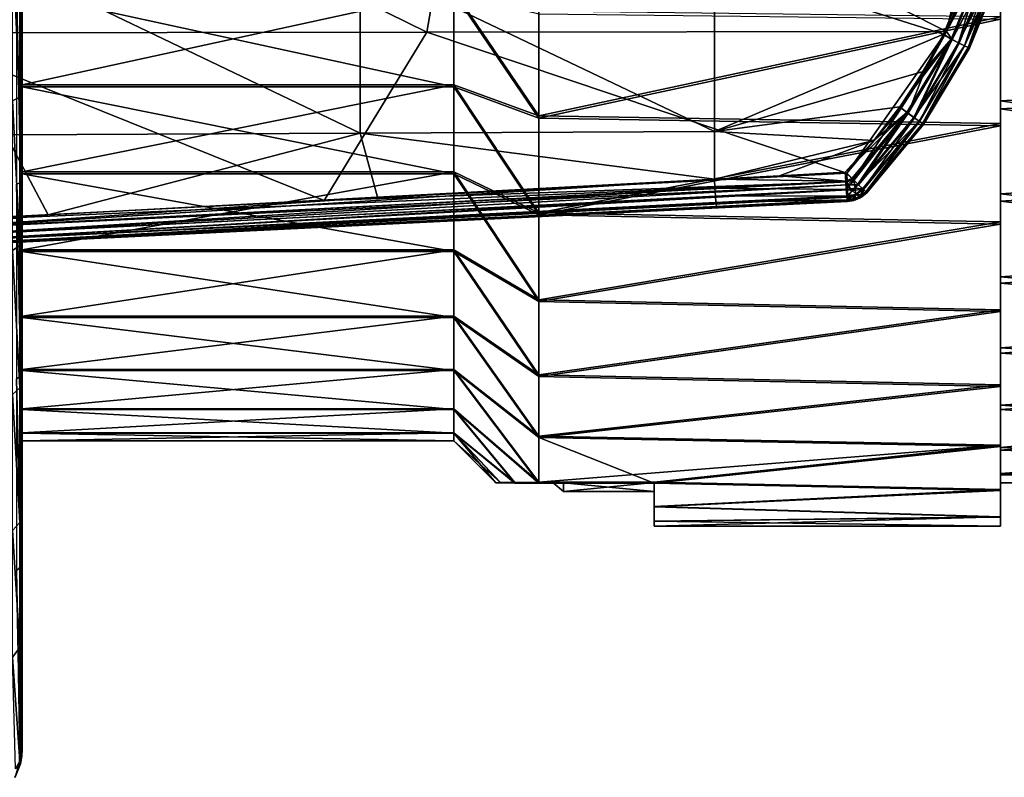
# Model space of a CAD drawing. Header units: metres. Extents: x -28 to 111, y -27 to 27.
# Tile 49 of 55: x 85 to 102, y -17 to -4. Entities that reach past the tile are written whole.
import ezdxf

# ---------------------------------------------------------------- set-up
doc = ezdxf.new("R2010")
doc.units = ezdxf.units.M
doc.layers.add('solid_13061041_XXX', color=7, linetype='CONTINUOUS')

msp = doc.modelspace()

# ---------------------------------------------------------------- linework, layer by layer
at = {"layer": 'solid_13061041_XXX'}
for points in [[(83.495842, 0.0042, 29.847221), (92.011711, -4.186411, 30.296999), (83.004692, -4.197793, 29.949669)], [(83.495842, 0.0042, 29.847221), (92.743752, 0.004187, 30.251064), (92.011711, -4.186411, 30.296999)], [(92.743752, 0.004187, 30.251064), (101.024292, -4.17483, 30.632092), (92.011711, -4.186411, 30.296999)], [(92.743752, 0.004187, 30.251064), (101.992119, 0.004185, 30.655075), (101.024292, -4.17483, 30.632092)], [(101.992119, 0.004185, 30.655075), (101.543266, -2.882721, 30.642876), (101.024292, -4.17483, 30.632092)], [(101.957039, -1.955456, -19.860413), (101.957039, -3.917769, -19.566839), (101.957039, -5.767597, -20.329113)], [(101.957039, -3.783302, -20.312016), (101.957039, -1.955456, -19.860413), (101.957039, -5.767597, -20.329113)], [(84.957375, -2.674887, -44.816479), (84.957375, -5.314707, -44.359715), (84.832489, -2.705279, -45.079926)], [(84.957375, -5.314707, -44.359715), (84.832489, -5.374752, -44.618023), (84.832489, -2.705279, -45.079926)], [(84.957375, -2.674887, -44.816479), (85, -3.951742, -44.340897), (84.957375, -5.314707, -44.359715)], [(100.970764, -4.222442, 35.534485), (101.522827, -2.866804, 35.518463), (97, -2.957924, 35.495625)], [(101.668434, -2.928153, 35.494667), (101.522827, -2.866804, 35.518463), (100.970764, -4.222442, 35.534485)], [(101.684433, -2.934312, 30.672251), (101.024292, -4.17483, 30.632092), (101.543266, -2.882721, 30.642876)], [(84.71431, -2.990184, 35.437004), (90.85733, -5.938427, 35.357281), (90.857155, -2.974727, 35.464615)], [(84.71431, -2.990184, 35.437004), (84.714592, -5.964533, 35.246136), (90.85733, -5.938427, 35.357281)], [(90.857155, -2.974727, 35.464615), (97, -5.909924, 35.482536), (97, -2.957924, 35.495625)], [(90.857155, -2.974727, 35.464615), (90.85733, -5.938427, 35.357281), (97, -5.909924, 35.482536)], [(100.970764, -4.222442, 35.534485), (97, -2.957924, 35.495625), (97, -5.909924, 35.482536)], [(101.668434, -2.928153, 35.494667), (100.970764, -4.222442, 35.534485), (101.105415, -4.305443, 35.511997)], [(101.684433, -2.934312, 30.672251), (101.123009, -4.314194, 30.660414), (101.024292, -4.17483, 30.632092)], [(101.668434, -2.928153, 35.494667), (101.105415, -4.305443, 35.511997), (101.232819, -4.369497, 35.440907)], [(101.812248, -2.975726, 30.745798), (101.123009, -4.314194, 30.660414), (101.684433, -2.934312, 30.672251)], [(101.812248, -2.975726, 30.745798), (101.243149, -4.374848, 30.733534), (101.123009, -4.314194, 30.660414)], [(101.668434, -2.928153, 35.494667), (101.232819, -4.369497, 35.440907), (101.803551, -2.971807, 35.422375)], [(101.803551, -2.971807, 35.422375), (101.232819, -4.369497, 35.440907), (101.909859, -3.007219, 35.30909)], [(101.232819, -4.369497, 35.440907), (101.333321, -4.421154, 35.328571), (101.909859, -3.007219, 35.30909)], [(101.337761, -4.422961, 30.843964), (101.243149, -4.374848, 30.733534), (101.812248, -2.975726, 30.745798)], [(101.909859, -3.007219, 35.30909), (101.333321, -4.421154, 35.328571), (101.397095, -4.454391, 35.186386)], [(101.912811, -3.00857, 30.856565), (101.337761, -4.422961, 30.843964), (101.812248, -2.975726, 30.745798)], [(101.976601, -3.030011, 30.994158), (101.337761, -4.422961, 30.843964), (101.912811, -3.00857, 30.856565)], [(101.976601, -3.030011, 30.994158), (101.397881, -4.454172, 30.981342), (101.337761, -4.422961, 30.843964)], [(101.909859, -3.007219, 35.30909), (101.397095, -4.454391, 35.186386), (101.976784, -3.030067, 35.166306)], [(101.976784, -3.030067, 35.166306), (101.397095, -4.454391, 35.186386), (101.417671, -4.465929, 35.034752)], [(101.976601, -3.030011, 30.994158), (101.418831, -4.463611, 31.131121), (101.397881, -4.454172, 30.981342)], [(101.976784, -3.030067, 35.166306), (101.417671, -4.465929, 35.034752), (101.997971, -3.037022, 35.018627)], [(101.418831, -4.463611, 31.131121), (101.997971, -3.037022, 35.018627), (101.417671, -4.465929, 35.034752)], [(101.976601, -3.030011, 30.994158), (101.998512, -3.035322, 31.142454), (101.418831, -4.463611, 31.131121)], [(101.418831, -4.463611, 31.131121), (101.998512, -3.035322, 31.142454), (101.997971, -3.037022, 35.018627)], [(84.974869, -6.791271, -19.459772), (84.900887, -3.412279, -18.887102), (84.900734, -6.821131, -19.250303)], [(84.974869, -6.791271, -19.459772), (84.974899, -3.397311, -19.097971), (84.900887, -3.412279, -18.887102)], [(84.974869, -6.791271, -19.459772), (85, -6.759132, -19.680246), (84.974899, -3.397311, -19.097971)], [(84.974899, -3.397311, -19.097971), (85, -6.759132, -19.680246), (85, -3.387365, -19.320852)], [(85, -3.387365, -19.320852), (85, -6.759132, -19.680246), (85, -6.626099, -19.661472)], [(85, -3.464426, -20.970463), (85, -3.387365, -19.320852), (85, -6.626099, -19.661472)], [(109.47831, -3.354517, -43.2216), (109.47831, -4.983652, -42.616192), (101.957039, -3.632789, -43.136887)], [(85, -5.100218, -21.644487), (85, -3.464426, -20.970463), (85, -6.626099, -19.661472)], [(92.48204, -3.464544, -20.970482), (85, -3.464426, -20.970463), (85, -5.100218, -21.644487)], [(92.48204, -5.100243, -21.644497), (92.48204, -3.464544, -20.970482), (85, -5.100218, -21.644487)], [(85, -3.503749, -42.416759), (85, -5.137058, -41.736744), (85, -3.951742, -44.340897)], [(92.48204, -5.137083, -41.736732), (85, -5.137058, -41.736744), (85, -3.503749, -42.416759)], [(92.48204, -3.503866, -42.41674), (92.48204, -5.137083, -41.736732), (85, -3.503749, -42.416759)], [(93.957039, -5.63698, -20.263788), (92.48204, -3.464544, -20.970482), (92.48204, -5.100243, -21.644497)], [(93.957039, -5.63698, -20.263788), (93.957039, -3.824893, -19.537241), (92.48204, -3.464544, -20.970482)], [(93.957039, -5.67888, -43.115463), (92.48204, -5.137083, -41.736732), (92.48204, -3.503866, -42.41674)], [(93.957039, -3.86947, -43.848652), (93.957039, -5.67888, -43.115463), (92.48204, -3.503866, -42.41674)], [(109.47831, -5.12718, -20.850483), (109.47831, -3.506171, -20.223642), (101.957039, -3.783302, -20.312016)], [(101.957039, -3.632789, -43.136887), (101.957039, -5.809256, -43.04966), (101.957039, -3.962236, -43.81871)], [(101.957039, -3.632789, -43.136887), (101.957039, -5.37716, -42.427818), (101.957039, -5.809256, -43.04966)], [(109.47831, -4.983652, -42.616192), (101.957039, -5.37716, -42.427818), (101.957039, -3.632789, -43.136887)], [(101.957039, -3.917769, -19.566839), (93.957039, -3.824893, -19.537241), (93.957039, -5.63698, -20.263788)], [(93.957039, -3.86947, -43.848652), (101.957039, -3.962236, -43.81871), (93.957039, -5.67888, -43.115463)], [(101.957039, -5.767597, -20.329113), (101.957039, -3.917769, -19.566839), (93.957039, -5.63698, -20.263788)], [(101.957039, -5.51817, -21.044027), (101.957039, -3.783302, -20.312016), (101.957039, -5.767597, -20.329113)], [(109.47831, -5.12718, -20.850483), (101.957039, -3.783302, -20.312016), (101.957039, -5.51817, -21.044027)], [(84.957375, -5.314707, -44.359715), (85, -3.951742, -44.340897), (85, -5.258815, -44.076141)], [(85, -5.137058, -41.736744), (85, -5.258815, -44.076141), (85, -3.951742, -44.340897)], [(93.957039, -5.67888, -43.115463), (101.957039, -3.962236, -43.81871), (101.957039, -5.809256, -43.04966)], [(83.004692, -4.197793, 29.949669), (90.232574, -7.104006, 30.394831), (82.120583, -7.52259, 30.198256)], [(83.004692, -4.197793, 29.949669), (92.011711, -4.186411, 30.296999), (90.232574, -7.104006, 30.394831)], [(92.011711, -4.186411, 30.296999), (99.295372, -6.6337, 30.616789), (90.232574, -7.104006, 30.394831)], [(92.011711, -4.186411, 30.296999), (101.024292, -4.17483, 30.632092), (99.295372, -6.6337, 30.616789)], [(100.616821, -4.866451, 35.540813), (100.970764, -4.222442, 35.534485), (97, -5.909924, 35.482536)], [(101.024292, -4.17483, 30.632092), (100.234909, -5.50363, 30.62163), (99.295372, -6.6337, 30.616789)], [(101.024292, -4.17483, 30.632092), (100.637634, -4.886849, 30.626139), (100.234909, -5.50363, 30.62163)], [(101.105415, -4.305443, 35.511997), (100.970764, -4.222442, 35.534485), (100.616821, -4.866451, 35.540813)], [(101.024292, -4.17483, 30.632092), (100.991135, -4.241944, 30.631514), (100.637634, -4.886849, 30.626139)], [(101.123009, -4.314194, 30.660414), (100.637634, -4.886849, 30.626139), (100.991135, -4.241944, 30.631514)], [(101.123009, -4.314194, 30.660414), (100.991135, -4.241944, 30.631514), (101.024292, -4.17483, 30.632092)], [(101.105415, -4.305443, 35.511997), (100.616821, -4.866451, 35.540813), (100.213554, -5.482507, 35.544483)], [(101.105415, -4.305443, 35.511997), (100.213554, -5.482507, 35.544483), (100.33696, -5.581164, 35.523048)], [(101.105415, -4.305443, 35.511997), (100.33696, -5.581164, 35.523048), (100.453766, -5.66387, 35.453014)], [(101.123009, -4.314194, 30.660414), (100.356407, -5.592226, 30.650269), (100.637634, -4.886849, 30.626139)], [(100.466049, -5.67053, 30.723125), (100.356407, -5.592226, 30.650269), (101.123009, -4.314194, 30.660414)], [(101.105415, -4.305443, 35.511997), (100.453766, -5.66387, 35.453014), (101.232819, -4.369497, 35.440907)], [(101.232819, -4.369497, 35.440907), (100.453766, -5.66387, 35.453014), (101.333321, -4.421154, 35.328571)], [(100.453766, -5.66387, 35.453014), (100.54628, -5.73018, 35.341511), (101.333321, -4.421154, 35.328571)], [(101.243149, -4.374848, 30.733534), (100.466049, -5.67053, 30.723125), (101.123009, -4.314194, 30.660414)], [(100.55246, -5.732533, 30.833349), (100.466049, -5.67053, 30.723125), (101.243149, -4.374848, 30.733534)], [(101.333321, -4.421154, 35.328571), (100.54628, -5.73018, 35.341511), (100.605667, -5.772563, 35.19986)], [(101.337761, -4.422961, 30.843964), (100.55246, -5.732533, 30.833349), (101.243149, -4.374848, 30.733534)], [(100.607483, -5.772487, 30.970596), (100.55246, -5.732533, 30.833349), (101.337761, -4.422961, 30.843964)], [(101.333321, -4.421154, 35.328571), (100.605667, -5.772563, 35.19986), (101.397095, -4.454391, 35.186386)], [(101.397881, -4.454172, 30.981342), (100.607483, -5.772487, 30.970596), (101.337761, -4.422961, 30.843964)], [(101.397095, -4.454391, 35.186386), (100.605667, -5.772563, 35.19986), (101.417671, -4.465929, 35.034752)], [(100.605667, -5.772563, 35.19986), (100.625237, -5.787663, 35.044636), (101.417671, -4.465929, 35.034752)], [(101.397881, -4.454172, 30.981342), (100.626595, -5.785746, 31.12133), (100.607483, -5.772487, 30.970596)], [(100.626595, -5.785746, 31.12133), (101.417671, -4.465929, 35.034752), (100.625237, -5.787663, 35.044636)], [(101.397881, -4.454172, 30.981342), (101.418831, -4.463611, 31.131121), (100.626595, -5.785746, 31.12133)], [(100.626595, -5.785746, 31.12133), (101.418831, -4.463611, 31.131121), (101.417671, -4.465929, 35.034752)], [(100.213554, -5.482507, 35.544483), (100.616821, -4.866451, 35.540813), (97, -5.909924, 35.482536)], [(100.356407, -5.592226, 30.650269), (100.234909, -5.50363, 30.62163), (100.637634, -4.886849, 30.626139)], [(85, -6.610653, -22.566288), (85, -5.100218, -21.644487), (85, -6.626099, -19.661472)], [(92.48204, -5.100243, -21.644497), (85, -5.100218, -21.644487), (85, -6.610653, -22.566288)], [(92.48204, -6.610601, -22.56624), (92.48204, -5.100243, -21.644497), (85, -6.610653, -22.566288)], [(93.957039, -7.316743, -21.258364), (92.48204, -5.100243, -21.644497), (92.48204, -6.610601, -22.56624)], [(93.957039, -7.316743, -21.258364), (93.957039, -5.63698, -20.263788), (92.48204, -5.100243, -21.644497)], [(109.47831, -4.983652, -42.616192), (109.47831, -6.508234, -41.781811), (101.957039, -5.37716, -42.427818)], [(84.957375, -5.314707, -44.359715), (85, -5.258815, -44.076141), (85, -6.54612, -43.737968)], [(85, -5.137058, -41.736744), (85, -6.644103, -40.80941), (85, -5.258815, -44.076141)], [(92.48204, -6.644051, -40.809456), (85, -6.644103, -40.80941), (85, -5.137058, -41.736744)], [(92.48204, -5.137083, -41.736732), (92.48204, -6.644051, -40.809456), (85, -5.137058, -41.736744)], [(85, -6.644103, -40.80941), (85, -6.54612, -43.737968), (85, -5.258815, -44.076141)], [(93.957039, -7.354984, -42.114735), (92.48204, -6.644051, -40.809456), (92.48204, -5.137083, -41.736732)], [(93.957039, -5.67888, -43.115463), (93.957039, -7.354984, -42.114735), (92.48204, -5.137083, -41.736732)], [(109.47831, -6.640626, -21.704897), (109.47831, -5.12718, -20.850483), (101.957039, -5.51817, -21.044027)], [(84.957375, -5.314707, -44.359715), (84.957375, -7.885814, -43.607281), (84.832489, -5.374752, -44.618023)], [(84.957375, -7.885814, -43.607281), (84.832489, -7.97483, -43.857094), (84.832489, -5.374752, -44.618023)], [(84.957375, -5.314707, -44.359715), (85, -6.54612, -43.737968), (84.957375, -7.885814, -43.607281)], [(101.957039, -5.37716, -42.427818), (101.957039, -7.513213, -42.001148), (101.957039, -5.809256, -43.04966)], [(101.957039, -5.37716, -42.427818), (101.957039, -6.989371, -41.454411), (101.957039, -7.513213, -42.001148)], [(109.47831, -6.508234, -41.781811), (101.957039, -6.989371, -41.454411), (101.957039, -5.37716, -42.427818)], [(99.763428, -6.066676, 35.544365), (100.213554, -5.482507, 35.544483), (97, -5.909924, 35.482536)], [(100.33696, -5.581164, 35.523048), (99.763428, -6.066676, 35.544365), (99.268745, -6.615691, 35.539467)], [(99.381889, -6.725664, 35.518509), (100.33696, -5.581164, 35.523048), (99.268745, -6.615691, 35.539467)], [(99.403114, -6.738477, 30.645557), (99.295372, -6.6337, 30.616789), (100.234909, -5.50363, 30.62163)], [(100.33696, -5.581164, 35.523048), (99.381889, -6.725664, 35.518509), (99.417534, -6.759614, 35.500866)], [(100.356407, -5.592226, 30.650269), (99.403114, -6.738477, 30.645557), (100.234909, -5.50363, 30.62163)], [(99.499626, -6.832404, 30.718523), (99.403114, -6.738477, 30.645557), (100.356407, -5.592226, 30.650269)], [(100.33696, -5.581164, 35.523048), (99.417534, -6.759614, 35.500866), (99.485497, -6.824759, 35.448921)], [(100.33696, -5.581164, 35.523048), (99.485497, -6.824759, 35.448921), (100.453766, -5.66387, 35.453014)], [(100.466049, -5.67053, 30.723125), (99.499626, -6.832404, 30.718523), (100.356407, -5.592226, 30.650269)], [(100.33696, -5.581164, 35.523048), (100.213554, -5.482507, 35.544483), (99.763428, -6.066676, 35.544365)], [(101.957039, -5.51817, -21.044027), (101.957039, -5.767597, -20.329113), (101.957039, -7.475388, -21.371368)], [(101.957039, -7.117404, -22.038614), (101.957039, -5.51817, -21.044027), (101.957039, -7.475388, -21.371368)], [(109.47831, -6.640626, -21.704897), (101.957039, -5.51817, -21.044027), (101.957039, -7.117404, -22.038614)], [(101.957039, -5.767597, -20.329113), (93.957039, -5.63698, -20.263788), (93.957039, -7.316743, -21.258364)], [(93.957039, -5.67888, -43.115463), (101.957039, -5.809256, -43.04966), (93.957039, -7.354984, -42.114735)], [(101.957039, -7.475388, -21.371368), (101.957039, -5.767597, -20.329113), (93.957039, -7.316743, -21.258364)], [(100.453766, -5.66387, 35.453014), (99.485497, -6.824759, 35.448921), (100.54628, -5.73018, 35.341511)], [(99.485497, -6.824759, 35.448921), (99.567863, -6.903794, 35.337791), (100.54628, -5.73018, 35.341511)], [(99.575737, -6.906559, 30.828833), (99.499626, -6.832404, 30.718523), (100.466049, -5.67053, 30.723125)], [(100.54628, -5.73018, 35.341511), (99.567863, -6.903794, 35.337791), (99.581558, -6.916601, 35.310734)], [(100.55246, -5.732533, 30.833349), (99.575737, -6.906559, 30.828833), (100.466049, -5.67053, 30.723125)], [(99.624313, -6.953984, 30.966135), (99.575737, -6.906559, 30.828833), (100.55246, -5.732533, 30.833349)], [(100.54628, -5.73018, 35.341511), (99.581558, -6.916601, 35.310734), (99.621689, -6.953746, 35.196369)], [(100.54628, -5.73018, 35.341511), (99.621689, -6.953746, 35.196369), (100.605667, -5.772563, 35.19986)], [(100.605667, -5.772563, 35.19986), (99.621689, -6.953746, 35.196369), (100.625237, -5.787663, 35.044636)], [(99.621689, -6.953746, 35.196369), (99.640793, -6.970228, 35.039692), (100.625237, -5.787663, 35.044636)], [(100.607483, -5.772487, 30.970596), (99.624313, -6.953984, 30.966135), (100.55246, -5.732533, 30.833349)], [(100.607483, -5.772487, 30.970596), (99.640793, -6.970228, 31.116482), (99.624313, -6.953984, 30.966135)], [(100.607483, -5.772487, 30.970596), (100.626595, -5.785746, 31.12133), (99.640793, -6.970228, 31.116482)], [(100.626595, -5.785746, 31.12133), (99.640793, -6.970228, 33.078087), (99.640793, -6.970228, 31.116482)], [(100.626595, -5.785746, 31.12133), (99.640793, -6.970228, 35.039692), (99.640793, -6.970228, 33.078087)], [(100.626595, -5.785746, 31.12133), (100.625237, -5.787663, 35.044636), (99.640793, -6.970228, 35.039692)], [(82.662682, -7.501039, 35.043793), (85.451477, -7.352975, 35.131428), (84.714592, -5.964533, 35.246136)], [(85.451477, -7.352975, 35.131428), (90.85733, -5.938427, 35.357281), (84.714592, -5.964533, 35.246136)], [(85.451477, -7.352975, 35.131428), (91.156845, -7.049115, 35.306427), (90.85733, -5.938427, 35.357281)], [(90.85733, -5.938427, 35.357281), (97, -6.736853, 35.477306), (97, -5.909924, 35.482536)], [(91.156845, -7.049115, 35.306427), (97, -6.736853, 35.477306), (90.85733, -5.938427, 35.357281)], [(93.957039, -7.354984, -42.114735), (101.957039, -5.809256, -43.04966), (101.957039, -7.513213, -42.001148)], [(99.763428, -6.066676, 35.544365), (97, -5.909924, 35.482536), (97, -6.736853, 35.477306)], [(99.763428, -6.066676, 35.544365), (97, -6.736853, 35.477306), (98.130081, -6.676459, 35.508831)], [(99.763428, -6.066676, 35.544365), (98.130081, -6.676459, 35.508831), (99.268745, -6.615691, 35.539467)], [(84.957375, -7.885814, -43.607281), (85, -6.54612, -43.737968), (85, -7.805895, -43.329178)], [(85, -6.644103, -40.80941), (85, -7.805895, -43.329178), (85, -6.54612, -43.737968)], [(92.48204, -6.610601, -22.56624), (85, -6.610653, -22.566288), (85, -7.957984, -23.71278)], [(92.48204, -7.957941, -23.712709), (92.48204, -6.610601, -22.56624), (85, -7.957984, -23.71278)], [(85, -6.610653, -22.566288), (85, -6.626099, -19.661472), (85, -6.759132, -19.680246)], [(85, -7.957984, -23.71278), (85, -6.610653, -22.566288), (85, -6.759132, -19.680246)], [(92.48204, -6.644051, -40.809456), (92.48204, -7.987177, -39.658054), (85, -6.644103, -40.80941)], [(85, -6.644103, -40.80941), (85, -7.98722, -39.657986), (85, -7.805895, -43.329178)], [(92.48204, -7.987177, -39.658054), (85, -7.98722, -39.657986), (85, -6.644103, -40.80941)], [(99.302261, -6.783828, 30.643906), (90.232574, -7.104006, 30.394831), (99.295372, -6.6337, 30.616789)], [(93.957039, -8.824976, -22.497702), (92.48204, -6.610601, -22.56624), (92.48204, -7.957941, -23.712709)], [(93.957039, -8.824976, -22.497702), (93.957039, -7.316743, -21.258364), (92.48204, -6.610601, -22.56624)], [(93.957039, -8.858662, -40.869877), (92.48204, -7.987177, -39.658054), (92.48204, -6.644051, -40.809456)], [(93.957039, -7.354984, -42.114735), (93.957039, -8.858662, -40.869877), (92.48204, -6.644051, -40.809456)], [(99.277031, -6.771571, 35.516674), (99.268745, -6.615691, 35.539467), (98.130081, -6.676459, 35.508831)], [(99.381889, -6.725664, 35.518509), (99.268745, -6.615691, 35.539467), (99.277031, -6.771571, 35.516674)], [(99.302261, -6.783828, 30.643906), (99.295372, -6.6337, 30.616789), (99.403114, -6.738477, 30.645557)], [(109.47831, -6.508234, -41.781811), (109.47831, -7.8963, -40.735954), (101.957039, -6.989371, -41.454411)], [(109.47831, -8.014778, -22.768969), (109.47831, -6.640626, -21.704897), (101.957039, -7.117404, -22.038614)], [(99.302261, -6.783828, 30.643906), (82.120583, -7.52259, 30.198256), (90.232574, -7.104006, 30.394831)], [(99.302261, -6.783828, 30.643906), (82.13755, -7.662692, 30.235449), (82.120583, -7.52259, 30.198256)], [(99.302261, -6.783828, 30.643906), (99.303963, -6.834718, 30.664635), (82.13755, -7.662692, 30.235449)], [(82.688301, -7.639699, 35.006237), (97, -6.736853, 35.477306), (91.156845, -7.049115, 35.306427)], [(97.008286, -6.890499, 35.452187), (97, -6.736853, 35.477306), (82.688301, -7.639699, 35.006237)], [(84.900734, -6.821131, -19.250303), (84.900414, -10.195406, -19.852772), (84.974785, -10.150787, -20.059912)], [(84.974869, -6.791271, -19.459772), (84.900734, -6.821131, -19.250303), (84.974785, -10.150787, -20.059912)], [(84.974869, -6.791271, -19.459772), (84.974785, -10.150787, -20.059912), (85, -10.103922, -20.278118)], [(84.974869, -6.791271, -19.459772), (85, -10.020823, -20.260292), (85, -6.759132, -19.680246)], [(84.974869, -6.791271, -19.459772), (85, -10.103922, -20.278118), (85, -10.020823, -20.260292)], [(85, -7.957984, -23.71278), (85, -6.759132, -19.680246), (85, -10.020823, -20.260292)], [(98.130081, -6.676459, 35.508831), (97, -6.736853, 35.477306), (99.277031, -6.771571, 35.516674)], [(99.277031, -6.771571, 35.516674), (97, -6.736853, 35.477306), (97.008286, -6.890499, 35.452187)], [(99.285835, -6.912532, 35.446396), (99.277031, -6.771571, 35.516674), (97.008286, -6.890499, 35.452187)], [(99.381889, -6.725664, 35.518509), (99.277031, -6.771571, 35.516674), (99.417534, -6.759614, 35.500866)], [(99.417534, -6.759614, 35.500866), (99.277031, -6.771571, 35.516674), (99.285835, -6.912532, 35.446396)], [(99.437599, -6.893461, 35.429592), (99.417534, -6.759614, 35.500866), (99.285835, -6.912532, 35.446396)], [(99.302261, -6.783828, 30.643906), (99.403114, -6.738477, 30.645557), (99.303963, -6.834718, 30.664635)], [(99.303963, -6.834718, 30.664635), (99.403114, -6.738477, 30.645557), (99.499626, -6.832404, 30.718523)], [(99.437599, -6.893461, 35.429592), (99.485497, -6.824759, 35.448921), (99.417534, -6.759614, 35.500866)], [(99.437599, -6.893461, 35.429592), (99.567863, -6.903794, 35.337791), (99.485497, -6.824759, 35.448921)], [(99.303963, -6.834718, 30.664635), (82.1418, -7.786818, 30.311346), (82.13755, -7.662692, 30.235449)], [(99.303963, -6.834718, 30.664635), (99.306793, -6.920027, 30.715963), (82.1418, -7.786818, 30.311346)], [(99.306793, -6.920027, 30.715963), (82.143906, -7.88389, 30.419781), (82.1418, -7.786818, 30.311346)], [(99.306793, -6.920027, 30.715963), (99.309677, -7.027984, 30.826311), (82.143906, -7.88389, 30.419781)], [(97.008286, -6.890499, 35.452187), (82.688301, -7.639699, 35.006237), (82.696739, -7.762454, 34.929638)], [(97.01712, -7.02888, 35.380917), (97.008286, -6.890499, 35.452187), (82.696739, -7.762454, 34.929638)], [(99.285835, -6.912532, 35.446396), (97.008286, -6.890499, 35.452187), (97.01712, -7.02888, 35.380917)], [(99.294281, -7.024545, 35.335632), (99.285835, -6.912532, 35.446396), (97.01712, -7.02888, 35.380917)], [(99.437599, -6.893461, 35.429592), (99.285835, -6.912532, 35.446396), (99.294281, -7.024545, 35.335632)], [(99.445389, -7.000707, 35.322098), (99.437599, -6.893461, 35.429592), (99.294281, -7.024545, 35.335632)], [(99.387917, -6.930943, 30.738033), (99.303963, -6.834718, 30.664635), (99.499626, -6.832404, 30.718523)], [(99.387917, -6.930943, 30.738033), (99.306793, -6.920027, 30.715963), (99.303963, -6.834718, 30.664635)], [(99.387917, -6.930943, 30.738033), (99.309677, -7.027984, 30.826311), (99.306793, -6.920027, 30.715963)], [(99.46048, -7.001226, 30.844053), (99.309677, -7.027984, 30.826311), (99.387917, -6.930943, 30.738033)], [(99.387917, -6.930943, 30.738033), (99.499626, -6.832404, 30.718523), (99.575737, -6.906559, 30.828833)], [(99.46048, -7.001226, 30.844053), (99.387917, -6.930943, 30.738033), (99.575737, -6.906559, 30.828833)], [(99.445389, -7.000707, 35.322098), (99.567863, -6.903794, 35.337791), (99.437599, -6.893461, 35.429592)], [(99.445389, -7.000707, 35.322098), (99.581558, -6.916601, 35.310734), (99.567863, -6.903794, 35.337791)], [(99.569092, -7.005351, 35.183052), (99.581558, -6.916601, 35.310734), (99.445389, -7.000707, 35.322098)], [(99.517746, -7.038956, 30.97344), (99.46048, -7.001226, 30.844053), (99.575737, -6.906559, 30.828833)], [(99.517746, -7.038956, 30.97344), (99.575737, -6.906559, 30.828833), (99.624313, -6.953984, 30.966135)], [(99.517746, -7.038956, 30.97344), (99.624313, -6.953984, 30.966135), (99.554672, -7.040995, 31.116474)], [(99.542931, -7.048392, 35.039684), (99.640793, -6.970228, 35.039692), (99.528633, -7.056804, 35.039684)], [(99.569092, -7.005351, 35.183052), (99.528633, -7.056804, 35.039684), (99.640793, -6.970228, 35.039692)], [(99.542931, -7.048392, 35.039684), (99.640793, -6.970228, 31.116482), (99.640793, -6.970228, 33.078087)], [(99.554672, -7.040995, 31.116474), (99.640793, -6.970228, 31.116482), (99.542931, -7.048392, 35.039684)], [(99.542931, -7.048392, 35.039684), (99.640793, -6.970228, 33.078087), (99.640793, -6.970228, 35.039692)], [(99.554672, -7.040995, 31.116474), (99.624313, -6.953984, 30.966135), (99.640793, -6.970228, 31.116482)], [(99.569092, -7.005351, 35.183052), (99.621689, -6.953746, 35.196369), (99.581558, -6.916601, 35.310734)], [(99.569092, -7.005351, 35.183052), (99.640793, -6.970228, 35.039692), (99.621689, -6.953746, 35.196369)], [(101.957039, -6.989371, -41.454411), (101.957039, -9.03196, -40.699215), (101.957039, -7.513213, -42.001148)], [(101.957039, -6.989371, -41.454411), (101.957039, -8.42913, -40.241035), (101.957039, -9.03196, -40.699215)], [(109.47831, -7.8963, -40.735954), (101.957039, -8.42913, -40.241035), (101.957039, -6.989371, -41.454411)], [(99.309425, -7.097215, 30.964277), (99.306877, -7.12111, 31.116358), (82.119789, -7.96801, 30.69466)], [(99.309425, -7.097215, 30.964277), (82.119789, -7.96801, 30.69466), (82.143692, -7.945681, 30.551565)], [(82.471794, -7.950665, 34.540173), (82.119789, -7.96801, 30.69466), (99.306877, -7.12111, 31.116358)], [(99.309814, -7.046179, 30.853657), (82.143692, -7.945681, 30.551565), (82.143906, -7.88389, 30.419781)], [(99.309814, -7.046179, 30.853657), (99.309425, -7.097215, 30.964277), (82.143692, -7.945681, 30.551565)], [(99.309677, -7.027984, 30.826311), (99.309814, -7.046179, 30.853657), (82.143906, -7.88389, 30.419781)], [(97.038612, -7.23288, 34.977516), (82.471794, -7.950665, 34.540173), (99.306877, -7.12111, 31.116358)], [(82.688301, -7.639699, 35.006237), (91.156845, -7.049115, 35.306427), (85.451477, -7.352975, 35.131428)], [(97.01712, -7.02888, 35.380917), (82.696739, -7.762454, 34.929638), (82.704834, -7.858044, 34.820995)], [(97.025658, -7.138539, 35.270424), (97.01712, -7.02888, 35.380917), (82.704834, -7.858044, 34.820995)], [(97.025658, -7.138539, 35.270424), (82.704834, -7.858044, 34.820995), (82.711906, -7.918437, 34.68943)], [(97.033058, -7.208817, 35.131454), (97.025658, -7.138539, 35.270424), (82.711906, -7.918437, 34.68943)], [(99.294281, -7.024545, 35.335632), (97.01712, -7.02888, 35.380917), (97.025658, -7.138539, 35.270424)], [(99.301537, -7.096457, 35.195412), (99.294281, -7.024545, 35.335632), (97.025658, -7.138539, 35.270424)], [(99.301537, -7.096457, 35.195412), (97.025658, -7.138539, 35.270424), (97.033058, -7.208817, 35.131454)], [(99.301537, -7.096457, 35.195412), (97.033058, -7.208817, 35.131454), (97.038612, -7.23288, 34.977516)], [(99.301537, -7.096457, 35.195412), (97.038612, -7.23288, 34.977516), (98.169556, -7.177152, 35.009052)], [(98.169556, -7.177152, 35.009052), (97.038612, -7.23288, 34.977516), (99.306877, -7.12111, 31.116358)], [(99.301537, -7.096457, 35.195412), (98.169556, -7.177152, 35.009052), (99.306877, -7.12111, 35.039684)], [(99.306877, -7.12111, 33.078026), (98.169556, -7.177152, 35.009052), (99.306877, -7.12111, 31.116358)], [(99.306877, -7.12111, 33.078026), (99.306877, -7.12111, 35.039684), (98.169556, -7.177152, 35.009052)], [(99.445389, -7.000707, 35.322098), (99.294281, -7.024545, 35.335632), (99.301537, -7.096457, 35.195412)], [(99.438103, -7.072907, 35.188484), (99.445389, -7.000707, 35.322098), (99.301537, -7.096457, 35.195412)], [(99.438103, -7.072907, 35.188484), (99.301537, -7.096457, 35.195412), (99.416512, -7.103357, 35.039684)], [(99.416512, -7.103357, 35.039684), (99.301537, -7.096457, 35.195412), (99.306877, -7.12111, 35.039684)], [(99.382065, -7.091671, 30.977974), (99.445251, -7.094405, 31.116474), (99.306877, -7.12111, 31.116358)], [(99.382065, -7.091671, 30.977974), (99.306877, -7.12111, 31.116358), (99.309425, -7.097215, 30.964277)], [(99.429939, -7.099412, 31.116474), (99.306877, -7.12111, 31.116358), (99.445251, -7.094405, 31.116474)], [(99.429939, -7.099412, 31.116474), (99.306877, -7.12111, 33.078026), (99.306877, -7.12111, 31.116358)], [(99.429939, -7.099412, 31.116474), (99.306877, -7.12111, 35.039684), (99.306877, -7.12111, 33.078026)], [(99.429939, -7.099412, 31.116474), (99.416512, -7.103357, 35.039684), (99.306877, -7.12111, 35.039684)], [(99.382065, -7.091671, 30.977974), (99.309425, -7.097215, 30.964277), (99.309814, -7.046179, 30.853657)], [(99.46048, -7.001226, 30.844053), (99.309814, -7.046179, 30.853657), (99.309677, -7.027984, 30.826311)], [(99.382065, -7.091671, 30.977974), (99.309814, -7.046179, 30.853657), (99.46048, -7.001226, 30.844053)], [(99.382065, -7.091671, 30.977974), (99.46048, -7.001226, 30.844053), (99.517746, -7.038956, 30.97344)], [(99.382065, -7.091671, 30.977974), (99.517746, -7.038956, 30.97344), (99.445251, -7.094405, 31.116474)], [(99.528633, -7.056804, 35.039684), (99.416512, -7.103357, 35.039684), (99.42865, -7.099808, 35.039684)], [(99.438103, -7.072907, 35.188484), (99.416512, -7.103357, 35.039684), (99.528633, -7.056804, 35.039684)], [(99.429939, -7.099412, 31.116474), (99.42865, -7.099808, 35.039684), (99.416512, -7.103357, 35.039684)], [(99.445251, -7.094405, 31.116474), (99.528633, -7.056804, 35.039684), (99.42865, -7.099808, 35.039684)], [(99.429939, -7.099412, 31.116474), (99.445251, -7.094405, 31.116474), (99.42865, -7.099808, 35.039684)], [(99.569092, -7.005351, 35.183052), (99.445389, -7.000707, 35.322098), (99.438103, -7.072907, 35.188484)], [(99.569092, -7.005351, 35.183052), (99.438103, -7.072907, 35.188484), (99.528633, -7.056804, 35.039684)], [(99.517746, -7.038956, 30.97344), (99.554672, -7.040995, 31.116474), (99.445251, -7.094405, 31.116474)], [(99.445251, -7.094405, 31.116474), (99.554672, -7.040995, 31.116474), (99.543816, -7.047854, 31.116474)], [(99.445251, -7.094405, 31.116474), (99.543816, -7.047854, 31.116474), (99.528633, -7.056804, 35.039684)], [(99.543816, -7.047854, 31.116474), (99.542931, -7.048392, 35.039684), (99.528633, -7.056804, 35.039684)], [(99.543816, -7.047854, 31.116474), (99.554672, -7.040995, 31.116474), (99.542931, -7.048392, 35.039684)], [(101.957039, -7.117404, -22.038614), (101.957039, -7.475388, -21.371368), (101.957039, -8.998899, -22.667723)], [(101.957039, -8.541035, -23.27087), (101.957039, -7.117404, -22.038614), (101.957039, -8.998899, -22.667723)], [(109.47831, -8.014778, -22.768969), (101.957039, -7.117404, -22.038614), (101.957039, -8.541035, -23.27087)], [(97.033058, -7.208817, 35.131454), (82.471794, -7.950665, 34.540173), (97.038612, -7.23288, 34.977516)], [(97.033058, -7.208817, 35.131454), (82.711906, -7.918437, 34.68943), (82.471794, -7.950665, 34.540173)], [(101.957039, -7.475388, -21.371368), (93.957039, -7.316743, -21.258364), (93.957039, -8.824976, -22.497702)], [(82.688301, -7.639699, 35.006237), (85.451477, -7.352975, 35.131428), (82.662682, -7.501039, 35.043793)], [(93.957039, -7.354984, -42.114735), (101.957039, -7.513213, -42.001148), (93.957039, -8.858662, -40.869877)], [(101.957039, -8.998899, -22.667723), (101.957039, -7.475388, -21.371368), (93.957039, -8.824976, -22.497702)], [(93.957039, -8.858662, -40.869877), (101.957039, -7.513213, -42.001148), (101.957039, -9.03196, -40.699215)], [(84.957375, -10.353909, -42.565998), (85, -7.805895, -43.329178), (85, -10.228263, -42.305958)], [(84.957375, -7.885814, -43.607281), (85, -7.805895, -43.329178), (84.957375, -10.353909, -42.565998)], [(85, -10.055513, -36.800217), (85, -10.228263, -42.305958), (85, -7.805895, -43.329178)], [(85, -9.133713, -38.310654), (85, -10.055513, -36.800217), (85, -7.805895, -43.329178)], [(85, -7.98722, -39.657986), (85, -9.133713, -38.310654), (85, -7.805895, -43.329178)], [(84.957375, -7.885814, -43.607281), (84.957375, -10.353909, -42.565998), (84.832489, -7.97483, -43.857094)], [(84.957375, -10.353909, -42.565998), (84.832489, -10.471132, -42.803883), (84.832489, -7.97483, -43.857094)], [(92.48204, -7.957941, -23.712709), (85, -7.957984, -23.71278), (85, -9.109409, -25.055897)], [(92.48204, -9.109551, -25.056078), (92.48204, -7.957941, -23.712709), (85, -9.109409, -25.055897)], [(85, -9.109409, -25.055897), (85, -7.957984, -23.71278), (85, -10.020823, -20.260292)], [(92.48204, -7.987177, -39.658054), (92.48204, -9.133854, -38.310471), (85, -7.98722, -39.657986)], [(92.48204, -9.133854, -38.310471), (85, -9.133713, -38.310654), (85, -7.98722, -39.657986)], [(93.957039, -10.126467, -23.952925), (92.48204, -7.957941, -23.712709), (92.48204, -9.109551, -25.056078)], [(93.957039, -10.126467, -23.952925), (93.957039, -8.824976, -22.497702), (92.48204, -7.957941, -23.712709)], [(93.957039, -10.154808, -39.409889), (92.48204, -9.133854, -38.310471), (92.48204, -7.987177, -39.658054)], [(93.957039, -8.858662, -40.869877), (93.957039, -10.154808, -39.409889), (92.48204, -7.987177, -39.658054)], [(109.47831, -7.8963, -40.735954), (109.47831, -9.118744, -39.500546), (101.957039, -8.42913, -40.241035)], [(109.47831, -9.220823, -24.02039), (109.47831, -8.014778, -22.768969), (101.957039, -8.541035, -23.27087)], [(101.957039, -8.42913, -40.241035), (101.957039, -10.328743, -39.175262), (101.957039, -9.03196, -40.699215)], [(101.957039, -8.42913, -40.241035), (101.957039, -9.661386, -38.817402), (101.957039, -10.328743, -39.175262)], [(109.47831, -9.118744, -39.500546), (101.957039, -9.661386, -38.817402), (101.957039, -8.42913, -40.241035)], [(101.957039, -8.541035, -23.27087), (101.957039, -8.998899, -22.667723), (101.957039, -10.301261, -24.186911)], [(101.957039, -9.754409, -24.710629), (101.957039, -8.541035, -23.27087), (101.957039, -10.301261, -24.186911)], [(109.47831, -9.220823, -24.02039), (101.957039, -8.541035, -23.27087), (101.957039, -9.754409, -24.710629)], [(101.957039, -8.998899, -22.667723), (93.957039, -8.824976, -22.497702), (93.957039, -10.126467, -23.952925)], [(93.957039, -8.858662, -40.869877), (101.957039, -9.03196, -40.699215), (93.957039, -10.154808, -39.409889)], [(101.957039, -10.301261, -24.186911), (101.957039, -8.998899, -22.667723), (93.957039, -10.126467, -23.952925)], [(93.957039, -10.154808, -39.409889), (101.957039, -9.03196, -40.699215), (101.957039, -10.328743, -39.175262)], [(85, -10.036742, -26.562943), (85, -9.109409, -25.055897), (85, -10.020823, -20.260292)], [(92.48204, -9.109551, -25.056078), (85, -9.109409, -25.055897), (85, -10.036742, -26.562943)], [(92.48204, -10.036666, -26.562786), (92.48204, -9.109551, -25.056078), (85, -10.036742, -26.562943)], [(92.48204, -10.055437, -36.800373), (85, -10.055513, -36.800217), (85, -9.133713, -38.310654)], [(92.48204, -9.133854, -38.310471), (92.48204, -10.055437, -36.800373), (85, -9.133713, -38.310654)], [(93.957039, -11.190397, -25.589558), (92.48204, -9.109551, -25.056078), (92.48204, -10.036666, -26.562786)], [(93.957039, -11.190397, -25.589558), (93.957039, -10.126467, -23.952925), (92.48204, -9.109551, -25.056078)], [(93.957039, -11.212729, -37.769363), (92.48204, -10.055437, -36.800373), (92.48204, -9.133854, -38.310471)], [(93.957039, -10.154808, -39.409889), (93.957039, -11.212729, -37.769363), (92.48204, -9.133854, -38.310471)], [(109.47831, -9.118744, -39.500546), (109.47831, -10.149884, -38.101551), (101.957039, -9.661386, -38.817402)], [(109.47831, -10.233424, -25.432861), (109.47831, -9.220823, -24.02039), (101.957039, -9.754409, -24.710629)], [(101.957039, -9.661386, -38.817402), (101.957039, -11.370954, -37.467468), (101.957039, -10.328743, -39.175262)], [(101.957039, -9.661386, -38.817402), (101.957039, -10.655972, -37.21817), (101.957039, -11.370954, -37.467468)], [(109.47831, -10.149884, -38.101551), (101.957039, -10.655972, -37.21817), (101.957039, -9.661386, -38.817402)], [(101.957039, -9.754409, -24.710629), (101.957039, -10.301261, -24.186911), (101.957039, -11.349728, -25.890875)], [(101.957039, -10.727818, -26.32284), (101.957039, -9.754409, -24.710629), (101.957039, -11.349728, -25.890875)], [(109.47831, -10.233424, -25.432861), (101.957039, -9.754409, -24.710629), (101.957039, -10.727818, -26.32284)], [(85, -10.036742, -26.562943), (85, -10.020823, -20.260292), (85, -10.103922, -20.278118)], [(92.48204, -10.036666, -26.562786), (85, -10.036742, -26.562943), (85, -10.716761, -28.196251)], [(92.48204, -10.71677, -28.19622), (92.48204, -10.036666, -26.562786), (85, -10.716761, -28.196251)], [(85, -10.716761, -28.196251), (85, -10.036742, -26.562943), (85, -10.103922, -20.278118)], [(92.48204, -10.055437, -36.800373), (92.48204, -10.729547, -35.164455), (85, -10.055513, -36.800217)], [(85, -10.055513, -36.800217), (85, -10.729538, -35.164425), (85, -10.228263, -42.305958)], [(92.48204, -10.729547, -35.164455), (85, -10.729538, -35.164425), (85, -10.055513, -36.800217)], [(93.957039, -11.99208, -27.369583), (92.48204, -10.036666, -26.562786), (92.48204, -10.71677, -28.19622)], [(93.957039, -11.190397, -25.589558), (92.48204, -10.036666, -26.562786), (93.957039, -11.99208, -27.369583)], [(93.957039, -12.007879, -35.986412), (92.48204, -10.729547, -35.164455), (92.48204, -10.055437, -36.800373)], [(93.957039, -11.212729, -37.769363), (93.957039, -12.007879, -35.986412), (92.48204, -10.055437, -36.800373)], [(84.900414, -10.195406, -19.852772), (84.899948, -13.519362, -20.6917), (84.974663, -13.460102, -20.895596)], [(84.974785, -10.150787, -20.059912), (84.900414, -10.195406, -19.852772), (84.974663, -13.460102, -20.895596)], [(84.957375, -12.686192, -41.24847), (85, -10.228263, -42.305958), (85, -12.530627, -41.005066)], [(84.957375, -10.353909, -42.565998), (85, -10.228263, -42.305958), (84.957375, -12.686192, -41.24847)], [(84.974785, -10.150787, -20.059912), (84.974663, -13.460102, -20.895596), (85, -13.397928, -21.110483)], [(84.974785, -10.150787, -20.059912), (85, -13.362094, -21.100082), (85, -10.103922, -20.278118)], [(84.974785, -10.150787, -20.059912), (85, -13.397928, -21.110483), (85, -13.362094, -21.100082)], [(85, -10.716761, -28.196251), (85, -10.103922, -20.278118), (85, -13.362094, -21.100082)], [(85, -11.139369, -33.443497), (85, -12.530627, -41.005066), (85, -10.228263, -42.305958)], [(85, -10.729538, -35.164425), (85, -11.139369, -33.443497), (85, -10.228263, -42.305958)], [(101.957039, -10.301261, -24.186911), (93.957039, -10.126467, -23.952925), (93.957039, -11.190397, -25.589558)], [(93.957039, -10.154808, -39.409889), (101.957039, -10.328743, -39.175262), (93.957039, -11.212729, -37.769363)], [(109.47831, -10.149884, -38.101551), (109.47831, -10.968137, -36.568264), (101.957039, -10.655972, -37.21817)], [(106.300003, -11.031385, -26.976809), (109.47831, -10.233424, -25.432861), (101.957039, -10.727818, -26.32284)], [(84.957375, -10.353909, -42.565998), (84.957375, -12.686192, -41.24847), (84.832489, -10.471132, -42.803883)], [(101.957039, -11.349728, -25.890875), (101.957039, -10.301261, -24.186911), (93.957039, -11.190397, -25.589558)], [(93.957039, -11.212729, -37.769363), (101.957039, -10.328743, -39.175262), (101.957039, -11.370954, -37.467468)], [(84.957375, -12.686192, -41.24847), (84.832489, -12.829819, -41.471409), (84.832489, -10.471132, -42.803883)], [(85, -11.1329, -29.915665), (85, -10.716761, -28.196251), (85, -13.362094, -21.100082)], [(92.48204, -10.71677, -28.19622), (85, -10.716761, -28.196251), (85, -11.1329, -29.915665)], [(92.48204, -11.13293, -29.915766), (92.48204, -10.71677, -28.19622), (85, -11.1329, -29.915665)], [(92.48204, -11.139399, -33.443398), (85, -11.139369, -33.443497), (85, -10.729538, -35.164425)], [(92.48204, -10.729547, -35.164455), (92.48204, -11.139399, -33.443398), (85, -10.729538, -35.164425)], [(93.538918, -11.994769, -28.836239), (92.48204, -10.71677, -28.19622), (92.48204, -11.13293, -29.915766)], [(93.538918, -11.994769, -28.836239), (93.957039, -11.99208, -27.369583), (92.48204, -10.71677, -28.19622)], [(93.538918, -12.00519, -34.519756), (92.48204, -11.139399, -33.443398), (92.48204, -10.729547, -35.164455)], [(93.957039, -12.007879, -35.986412), (93.538918, -12.00519, -34.519756), (92.48204, -10.729547, -35.164455)], [(101.957039, -10.655972, -37.21817), (101.957039, -12.133166, -35.61768), (101.957039, -11.370954, -37.467468)], [(101.957039, -10.655972, -37.21817), (101.957039, -11.387984, -35.483303), (101.957039, -12.133166, -35.61768)], [(106.300003, -10.968137, -36.568264), (101.957039, -11.387984, -35.483303), (101.957039, -10.655972, -37.21817)], [(109.47831, -10.968137, -36.568264), (106.300003, -10.968137, -36.568264), (101.957039, -10.655972, -37.21817)], [(101.957039, -10.727818, -26.32284), (101.957039, -11.349728, -25.890875), (101.957039, -12.118718, -27.737852)], [(101.957039, -11.436887, -28.067211), (101.957039, -10.727818, -26.32284), (101.957039, -12.118718, -27.737852)], [(106.300003, -11.031385, -26.976809), (101.957039, -10.727818, -26.32284), (101.957039, -11.436887, -28.067211)], [(106.300003, -10.968137, -36.568264), (106.300003, -11.530374, -35.024174), (101.957039, -11.387984, -35.483303)], [(106.300003, -11.57321, -28.528175), (106.300003, -11.031385, -26.976809), (101.957039, -11.436887, -28.067211)], [(85, -11.274981, -31.679327), (85, -11.1329, -29.915665), (85, -13.362094, -21.100082)], [(92.48204, -11.13293, -29.915766), (85, -11.1329, -29.915665), (85, -11.274981, -31.679327)], [(92.48204, -11.274981, -31.679327), (92.48204, -11.13293, -29.915766), (85, -11.274981, -31.679327)], [(85, -11.139369, -33.443497), (85, -11.274981, -31.679327), (85, -12.530627, -41.005066)], [(92.48204, -11.274981, -31.679327), (85, -11.274981, -31.679327), (85, -11.139369, -33.443497)], [(92.48204, -11.139399, -33.443398), (92.48204, -11.274981, -31.679327), (85, -11.139369, -33.443497)], [(93.28997, -11.997389, -30.264776), (92.48204, -11.13293, -29.915766), (92.48204, -11.274981, -31.679327)], [(93.28997, -11.997389, -30.264776), (93.538918, -11.994769, -28.836239), (92.48204, -11.13293, -29.915766)], [(92.48204, -11.139399, -33.443398), (93.207039, -11.99998, -31.677998), (92.48204, -11.274981, -31.679327)], [(93.28997, -12.002571, -33.091217), (93.207039, -11.99998, -31.677998), (92.48204, -11.139399, -33.443398)], [(93.538918, -12.00519, -34.519756), (93.28997, -12.002571, -33.091217), (92.48204, -11.139399, -33.443398)], [(101.957039, -11.349728, -25.890875), (93.957039, -11.190397, -25.589558), (93.957039, -11.99208, -27.369583)], [(95.957039, -12.007879, -35.986412), (93.957039, -11.212729, -37.769363), (101.957039, -11.370954, -37.467468)], [(95.957039, -12.007879, -35.986412), (93.957039, -12.007879, -35.986412), (93.957039, -11.212729, -37.769363)], [(85, -11.274981, -31.679327), (85, -13.362094, -21.100082), (85, -12.530627, -41.005066)], [(93.207039, -11.99998, -31.677998), (93.28997, -11.997389, -30.264776), (92.48204, -11.274981, -31.679327)], [(95.957039, -11.99208, -27.369583), (101.957039, -11.349728, -25.890875), (93.957039, -11.99208, -27.369583)], [(95.957039, -11.99208, -27.369583), (101.957039, -12.118718, -27.737852), (101.957039, -11.349728, -25.890875)], [(95.957039, -12.007879, -35.986412), (101.957039, -11.370954, -37.467468), (101.957039, -12.133166, -35.61768)], [(101.957039, -11.387984, -35.483303), (101.957039, -12.596627, -33.671608), (101.957039, -12.133166, -35.61768)], [(101.957039, -11.387984, -35.483303), (101.957039, -11.839588, -33.655457), (101.957039, -12.596627, -33.671608)], [(106.300003, -11.530374, -35.024174), (101.957039, -11.839588, -33.655457), (101.957039, -11.387984, -35.483303)], [(101.957039, -11.436887, -28.067211), (101.957039, -12.118718, -27.737852), (101.957039, -12.589313, -29.682213)], [(101.957039, -11.864347, -29.900854), (101.957039, -11.436887, -28.067211), (101.957039, -12.589313, -29.682213)], [(106.300003, -11.57321, -28.528175), (101.957039, -11.436887, -28.067211), (101.957039, -11.864347, -29.900854)], [(106.300003, -11.530374, -35.024174), (106.300003, -11.876418, -33.417759), (101.957039, -11.839588, -33.655457)], [(106.300003, -11.898039, -30.139013), (106.300003, -11.57321, -28.528175), (101.957039, -11.864347, -29.900854)], [(101.957039, -11.839588, -33.655457), (101.957039, -11.999739, -31.779129), (101.957039, -12.596627, -33.671608)], [(106.300003, -11.999724, -31.779129), (101.957039, -11.999739, -31.779129), (101.957039, -11.839588, -33.655457)], [(106.300003, -11.876418, -33.417759), (106.300003, -11.999724, -31.779129), (101.957039, -11.839588, -33.655457)], [(101.957039, -11.864347, -29.900854), (101.957039, -12.589313, -29.682213), (101.957039, -12.749979, -31.676622)], [(101.957039, -11.999739, -31.779129), (101.957039, -11.864347, -29.900854), (101.957039, -12.749979, -31.676622)], [(106.300003, -11.898039, -30.139013), (101.957039, -11.864347, -29.900854), (101.957039, -11.999739, -31.779129)], [(106.300003, -11.999724, -31.779129), (106.300003, -11.898039, -30.139013), (101.957039, -11.999739, -31.779129)], [(94.202873, -11.998819, -31.045168), (93.28997, -11.997389, -30.264776), (93.207039, -11.99998, -31.677998)], [(94.202873, -12.001141, -32.310825), (94.202873, -11.998819, -31.045168), (93.207039, -11.99998, -31.677998)], [(94.202873, -12.001141, -32.310825), (93.207039, -11.99998, -31.677998), (93.28997, -12.002571, -33.091217)], [(94.383995, -11.996476, -29.767071), (93.538918, -11.994769, -28.836239), (93.28997, -11.997389, -30.264776)], [(94.202873, -11.998819, -31.045168), (94.383995, -11.996476, -29.767071), (93.28997, -11.997389, -30.264776)], [(94.202873, -12.001141, -32.310825), (93.28997, -12.002571, -33.091217), (94.383995, -12.003484, -33.588924)], [(94.383995, -12.003484, -33.588924), (93.28997, -12.002571, -33.091217), (93.538918, -12.00519, -34.519756)], [(95.957039, -11.99208, -27.369583), (93.957039, -11.99208, -27.369583), (93.538918, -11.994769, -28.836239)], [(94.383995, -11.996476, -29.767071), (95.957039, -11.99208, -27.369583), (93.538918, -11.994769, -28.836239)], [(95.957039, -12.003484, -33.588924), (93.538918, -12.00519, -34.519756), (93.957039, -12.007879, -35.986412)], [(95.957039, -12.003484, -33.588924), (94.383995, -12.003484, -33.588924), (93.538918, -12.00519, -34.519756)], [(95.957039, -12.003484, -33.588924), (93.957039, -12.007879, -35.986412), (95.957039, -12.007879, -35.986412)], [(94.383995, -12.151179, -31.677721), (94.383995, -11.996476, -29.767071), (94.202873, -11.998819, -31.045168)], [(94.383995, -12.151179, -31.677721), (94.202873, -11.998819, -31.045168), (94.202873, -12.001141, -32.310825)], [(94.383995, -12.151179, -31.677721), (94.202873, -12.001141, -32.310825), (94.383995, -12.003484, -33.588924)], [(94.383995, -11.996476, -29.767071), (95.957039, -11.996476, -29.767071), (95.957039, -11.99208, -27.369583)], [(94.383995, -12.151179, -31.677721), (95.957039, -11.996476, -29.767071), (94.383995, -11.996476, -29.767071)], [(95.957039, -12.151179, -31.677721), (95.957039, -11.996476, -29.767071), (94.383995, -12.151179, -31.677721)], [(95.957039, -12.151179, -31.677721), (94.383995, -12.003484, -33.588924), (95.957039, -12.003484, -33.588924)], [(95.957039, -12.151179, -31.677721), (94.383995, -12.151179, -31.677721), (94.383995, -12.003484, -33.588924)], [(95.957039, -11.99208, -27.369583), (95.957039, -12.409459, -28.772966), (101.957039, -12.118718, -27.737852)], [(95.957039, -11.996476, -29.767071), (95.957039, -12.409459, -28.772966), (95.957039, -11.99208, -27.369583)], [(95.957039, -11.996476, -29.767071), (95.957039, -12.66322, -30.215059), (95.957039, -12.409459, -28.772966)], [(95.957039, -12.151179, -31.677721), (95.957039, -12.66322, -30.215059), (95.957039, -11.996476, -29.767071)], [(95.957039, -12.003484, -33.588924), (95.957039, -12.668581, -33.138493), (95.957039, -12.749979, -31.676622)], [(95.957039, -12.151179, -31.677721), (95.957039, -12.003484, -33.588924), (95.957039, -12.749979, -31.676622)], [(95.957039, -12.003484, -33.588924), (95.957039, -12.007879, -35.986412), (95.957039, -12.420109, -34.581509)], [(95.957039, -12.003484, -33.588924), (95.957039, -12.420109, -34.581509), (95.957039, -12.668581, -33.138493)], [(95.957039, -12.420109, -34.581509), (95.957039, -12.007879, -35.986412), (101.957039, -12.133166, -35.61768)], [(95.957039, -12.409459, -28.772966), (101.957039, -12.589313, -29.682213), (101.957039, -12.118718, -27.737852)], [(101.957039, -11.999739, -31.779129), (101.957039, -12.749979, -31.676622), (101.957039, -12.596627, -33.671608)], [(95.957039, -12.420109, -34.581509), (101.957039, -12.133166, -35.61768), (101.957039, -12.596627, -33.671608)], [(95.957039, -12.151179, -31.677721), (95.957039, -12.749979, -31.676622), (95.957039, -12.66322, -30.215059)], [(95.957039, -12.409459, -28.772966), (95.957039, -12.66322, -30.215059), (101.957039, -12.589313, -29.682213)], [(95.957039, -12.668581, -33.138493), (95.957039, -12.420109, -34.581509), (101.957039, -12.596627, -33.671608)], [(84.957375, -12.686192, -41.24847), (85, -12.530627, -41.005066), (85, -13.628259, -40.254463)], [(85, -12.530627, -41.005066), (85, -13.362094, -21.100082), (85, -13.397928, -21.110483)], [(85, -13.628259, -40.254463), (85, -12.530627, -41.005066), (85, -13.397928, -21.110483)], [(95.957039, -12.749979, -31.676622), (101.957039, -12.749979, -31.676622), (101.957039, -12.589313, -29.682213)], [(95.957039, -12.66322, -30.215059), (95.957039, -12.749979, -31.676622), (101.957039, -12.589313, -29.682213)], [(95.957039, -12.668581, -33.138493), (101.957039, -12.596627, -33.671608), (101.957039, -12.749979, -31.676622)], [(84.957375, -12.686192, -41.24847), (84.957375, -14.853655, -39.674606), (84.832489, -12.829819, -41.471409)], [(84.957375, -12.686192, -41.24847), (85, -13.628259, -40.254463), (84.957375, -14.853655, -39.674606)], [(95.957039, -12.668581, -33.138493), (101.957039, -12.749979, -31.676622), (95.957039, -12.749979, -31.676622)], [(84.957375, -14.853655, -39.674606), (84.832489, -15.021694, -39.879772), (84.832489, -12.829819, -41.471409)], [(84.974663, -13.460102, -20.895596), (84.899948, -13.519362, -20.6917), (84.965111, -16.711369, -21.926632)], [(84.974663, -13.460102, -20.895596), (84.965111, -16.711369, -21.926632), (84.991234, -16.666307, -22.048302)], [(84.974663, -13.460102, -20.895596), (85, -16.620573, -22.17223), (85, -13.397928, -21.110483)], [(84.974663, -13.460102, -20.895596), (84.991234, -16.666307, -22.048302), (85, -16.620573, -22.17223)], [(85, -13.628259, -40.254463), (85, -13.397928, -21.110483), (85, -16.620573, -22.17223)], [(84.899948, -13.519362, -20.6917), (84.953087, -16.725445, -21.888288), (84.965111, -16.711369, -21.926632)], [(84.957375, -14.853655, -39.674606), (85, -13.628259, -40.254463), (85, -14.679361, -39.44392)], [(85, -14.679361, -39.44392), (85, -13.628259, -40.254463), (85, -16.620573, -22.17223)], [(84.970207, -16.794416, -37.83165), (84.957375, -14.853655, -39.674606), (85, -14.679361, -39.44392)], [(84.986702, -16.7372, -37.776077), (84.970207, -16.794416, -37.83165), (85, -14.679361, -39.44392)], [(84.986702, -16.7372, -37.776077), (85, -14.679361, -39.44392), (85, -16.620918, -37.662533)], [(85, -16.620918, -37.662533), (85, -14.679361, -39.44392), (85, -16.620573, -22.17223)], [(84.957375, -14.853655, -39.674606), (84.95739, -16.827793, -37.864037), (84.832489, -15.021694, -39.879772)], [(84.970207, -16.794416, -37.83165), (84.95739, -16.827793, -37.864037), (84.957375, -14.853655, -39.674606)], [(84.95739, -16.827793, -37.864037), (84.881927, -16.959, -37.99102), (84.832489, -15.021694, -39.879772)], [(84.953087, -16.725445, -21.888288), (84.939835, -16.935793, -22.04051), (84.992523, -16.742651, -22.172358)], [(84.965111, -16.711369, -21.926632), (84.953087, -16.725445, -21.888288), (84.992523, -16.742651, -22.172358)], [(84.991234, -16.666307, -22.048302), (84.965111, -16.711369, -21.926632), (84.992523, -16.742651, -22.172358)], [(84.967949, -16.872078, -37.662529), (84.986702, -16.7372, -37.776077), (85, -16.620918, -37.662533)], [(84.992523, -16.742651, -22.172358), (84.967949, -16.872078, -37.662529), (85, -16.620918, -37.662533)], [(84.991234, -16.666307, -22.048302), (84.992523, -16.742651, -22.172358), (85, -16.620573, -22.17223)], [(84.992523, -16.742651, -22.172358), (85, -16.620918, -37.662533), (85, -16.620573, -22.17223)], [(84.967789, -16.872339, -22.172226), (84.873405, -17.107567, -22.172218), (84.873886, -17.107042, -37.662525)], [(84.939835, -16.935793, -22.04051), (84.873405, -17.107567, -22.172218), (84.967789, -16.872339, -22.172226)], [(84.967949, -16.872078, -37.662529), (84.873886, -17.107042, -37.662525), (84.929092, -16.93342, -37.860355)], [(84.967789, -16.872339, -22.172226), (84.873886, -17.107042, -37.662525), (84.967949, -16.872078, -37.662529)], [(84.929092, -16.93342, -37.860355), (84.881927, -16.959, -37.99102), (84.95739, -16.827793, -37.864037)], [(84.929092, -16.93342, -37.860355), (84.970207, -16.794416, -37.83165), (84.986702, -16.7372, -37.776077)], [(84.967949, -16.872078, -37.662529), (84.929092, -16.93342, -37.860355), (84.986702, -16.7372, -37.776077)], [(84.929092, -16.93342, -37.860355), (84.95739, -16.827793, -37.864037), (84.970207, -16.794416, -37.83165)], [(84.939835, -16.935793, -22.04051), (84.967789, -16.872339, -22.172226), (84.992523, -16.742651, -22.172358)], [(84.992523, -16.742651, -22.172358), (84.967789, -16.872339, -22.172226), (84.967949, -16.872078, -37.662529)]]:
    msp.add_3dface(points, dxfattribs=at)

doc.saveas('drawing.dxf')
